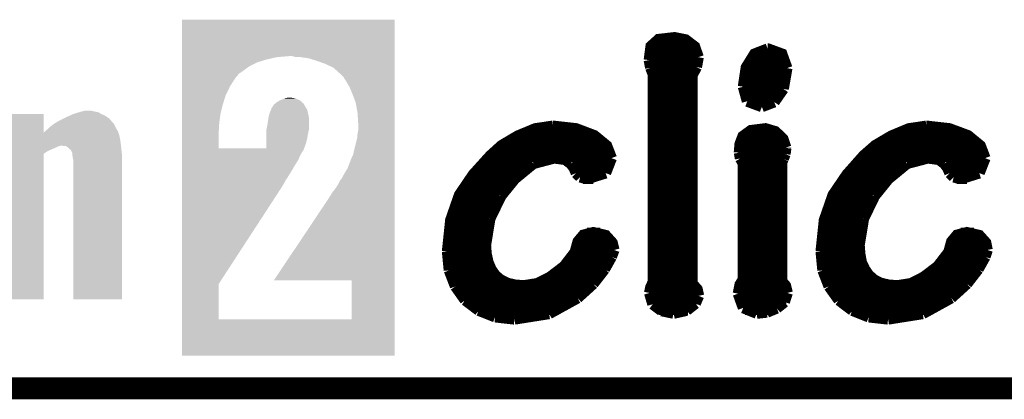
# Model space of a CAD drawing. Extents: x -1.3 to 24.2, y -3.9 to 39.2.
# Tile 10 of 30: x 11.3 to 18.1, y -3.9 to -1.2. Entities that reach past the tile are written whole.
import ezdxf

# ---------------------------------------------------------------- set-up
doc = ezdxf.new("R2010")
doc.units = 0
doc.layers.add('HYDROGEN_2_CLICK_V100_GKO', color=5, linetype='CONTINUOUS')
doc.layers.add('HYDROGEN_2_CLICK_V100_GTO', color=14, linetype='CONTINUOUS')

msp = doc.modelspace()

# ---------------------------------------------------------------- linework, layer by layer
at = {"layer": 'HYDROGEN_2_CLICK_V100_GKO', "const_width": 0.1524}
msp.add_lwpolyline([(-1.27, -3.81), (21.59, -3.81)], dxfattribs=at)
at = {"layer": 'HYDROGEN_2_CLICK_V100_GTO', "const_width": 0.0762}
for points in [[(15.64386, -1.52146), (15.65656, -1.42494), (15.7099, -1.37668), (15.82166, -1.36398), (15.89786, -1.37922), (15.96136, -1.42748), (15.98676, -1.50114)], [(15.65402, -1.43256), (15.96644, -1.43256)], [(16.29918, -1.70688), (16.3195, -1.57226), (16.37792, -1.47828), (16.46936, -1.44272)], [(16.46936, -1.44272), (16.4719, -1.44272), (16.56842, -1.47828), (16.60398, -1.57734)], [(15.64386, -1.50876), (15.98676, -1.50876)], [(15.64386, -1.52146), (15.65402, -1.5748)], [(15.97406, -1.56972), (15.98676, -1.50114)], [(16.34998, -1.50876), (16.59128, -1.50876)], [(15.65402, -1.5748), (15.6718, -1.62052)], [(15.65656, -1.58496), (15.96898, -1.58496)], [(15.94358, -1.62814), (15.97406, -1.56972)], [(16.31442, -1.58496), (16.60398, -1.58496)], [(16.57858, -1.72212), (16.60398, -1.57734)], [(15.6718, -3.06832), (15.6718, -1.62052)], [(15.6718, -1.66116), (15.94358, -1.66116)], [(15.94358, -3.07848), (15.94358, -1.62814)], [(16.29918, -1.66116), (16.59636, -1.66116)], [(15.6718, -1.73736), (15.94358, -1.73736)], [(16.29918, -1.70688), (16.32712, -1.80848)], [(16.29918, -1.73736), (16.57096, -1.73736)], [(16.51508, -1.81356), (16.57858, -1.72212)], [(15.6718, -1.81356), (15.94358, -1.81356)], [(16.32712, -1.80848), (16.42872, -1.84658)], [(16.33474, -1.81356), (16.51508, -1.81356)], [(16.42872, -1.84658), (16.51508, -1.81356)], [(15.6718, -1.88976), (15.94358, -1.88976)], [(14.23924, -2.85496), (14.2621, -2.63652), (14.32306, -2.46126), (14.41958, -2.31902), (14.53896, -2.18694), (14.6177, -2.11582), (14.72946, -2.04978), (14.85138, -1.99898), (14.9733, -1.9812)], [(14.9733, -1.9812), (14.97584, -1.9812), (15.13586, -1.99898), (15.26286, -2.04724), (15.34922, -2.11836), (15.38224, -2.20472)], [(15.6718, -1.96596), (15.94358, -1.96596)], [(16.27124, -2.16662), (16.27632, -2.10566), (16.29664, -2.05232), (16.35252, -2.01168), (16.45412, -1.99898), (16.5227, -2.0193), (16.57604, -2.0701), (16.59636, -2.13106)], [(16.8402, -2.85496), (16.86306, -2.63652), (16.92402, -2.46126), (17.02054, -2.31902), (17.13738, -2.18694), (17.21866, -2.11582), (17.33042, -2.04978), (17.45234, -1.99898), (17.57426, -1.9812)], [(17.57426, -1.9812), (17.5768, -1.9812), (17.73428, -1.99898), (17.86382, -2.04724), (17.95018, -2.11836), (17.9832, -2.20472)], [(14.74216, -2.04216), (15.25524, -2.04216)], [(15.6718, -2.04216), (15.94358, -2.04216)], [(16.30426, -2.04216), (16.55064, -2.04216)], [(17.34312, -2.04216), (17.8562, -2.04216)], [(14.61516, -2.11836), (15.34922, -2.11836)], [(15.6718, -2.11836), (15.94358, -2.11836)], [(16.27378, -2.11836), (16.59636, -2.11836)], [(16.59128, -2.17678), (16.59636, -2.1336)], [(16.59636, -2.1336), (16.59636, -2.13106)], [(17.21612, -2.11836), (17.95018, -2.11836)], [(14.53134, -2.19456), (15.38224, -2.19456)], [(14.83868, -2.24282), (14.98346, -2.20472)], [(14.98346, -2.20472), (15.05966, -2.21488)], [(15.05966, -2.21488), (15.09776, -2.24282)], [(15.3416, -2.30886), (15.38224, -2.20472)], [(15.6718, -2.19456), (15.94358, -2.19456)], [(16.27124, -2.16662), (16.27886, -2.20726)], [(16.27378, -2.19456), (16.5862, -2.19456)], [(16.27886, -2.20726), (16.29918, -2.24282)], [(16.56842, -2.23012), (16.57858, -2.2098)], [(16.56842, -3.06324), (16.56842, -2.23012)], [(16.57858, -2.2098), (16.59128, -2.17678)], [(17.1323, -2.19456), (17.98066, -2.19456)], [(17.43964, -2.24282), (17.58442, -2.20472)], [(17.58442, -2.20472), (17.66062, -2.21488)], [(17.66062, -2.21488), (17.69872, -2.24282)], [(17.94256, -2.30886), (17.9832, -2.20472)], [(14.46022, -2.27076), (14.7955, -2.27076)], [(14.70914, -2.3495), (14.83868, -2.24282)], [(15.09776, -2.24282), (15.12062, -2.2733)], [(15.11808, -2.27076), (15.367, -2.27076)], [(15.12062, -2.2733), (15.13586, -2.30886)], [(15.6718, -2.27076), (15.94358, -2.27076)], [(16.26362, -3.1496), (16.27632, -3.0861), (16.29918, -3.05054), (16.29918, -2.24282)], [(16.29918, -2.27076), (16.56842, -2.27076)], [(17.06118, -2.27076), (17.39646, -2.27076)], [(17.3101, -2.3495), (17.43964, -2.24282)], [(17.69872, -2.24282), (17.72158, -2.2733)], [(17.71904, -2.27076), (17.96796, -2.27076)], [(17.72158, -2.2733), (17.73682, -2.30886)], [(14.39672, -2.34696), (14.71168, -2.34696)], [(14.61262, -2.46888), (14.70914, -2.3495)], [(15.13586, -2.30886), (15.1638, -2.3368)], [(15.1638, -2.3368), (15.21206, -2.3495)], [(15.18412, -2.34696), (15.25524, -2.34696)], [(15.21206, -2.3495), (15.3416, -2.30886)], [(15.6718, -2.34696), (15.94358, -2.34696)], [(16.29918, -2.34696), (16.56842, -2.34696)], [(16.99768, -2.34696), (17.31264, -2.34696)], [(17.21358, -2.46888), (17.3101, -2.3495)], [(17.73682, -2.30886), (17.76476, -2.3368)], [(17.76476, -2.3368), (17.81302, -2.3495)], [(17.78508, -2.34696), (17.8562, -2.34696)], [(17.81302, -2.3495), (17.94256, -2.30886)], [(14.34592, -2.42316), (14.64564, -2.42316)], [(15.6718, -2.42316), (15.94358, -2.42316)], [(16.29918, -2.42316), (16.56842, -2.42316)], [(16.94688, -2.42316), (17.2466, -2.42316)], [(14.30528, -2.49936), (14.59484, -2.49936)], [(14.53642, -2.62636), (14.61262, -2.46888)], [(15.6718, -2.49936), (15.94358, -2.49936)], [(16.29918, -2.49936), (16.56842, -2.49936)], [(16.90624, -2.49936), (17.1958, -2.49936)], [(17.13738, -2.62636), (17.21358, -2.46888)], [(14.27734, -2.57556), (14.55674, -2.57556)], [(14.50594, -2.81178), (14.53642, -2.62636)], [(15.6718, -2.57556), (15.94358, -2.57556)], [(16.29918, -2.57556), (16.56842, -2.57556)], [(16.8783, -2.57556), (17.1577, -2.57556)], [(17.1069, -2.81178), (17.13738, -2.62636)], [(14.25702, -2.65176), (14.5288, -2.65176)], [(15.6718, -2.65176), (15.94358, -2.65176)], [(16.29918, -2.65176), (16.56842, -2.65176)], [(16.85798, -2.65176), (17.12976, -2.65176)], [(14.24432, -2.72796), (14.51102, -2.72796)], [(14.50594, -2.81178), (14.51102, -2.87528), (14.52372, -2.93116), (14.54404, -2.97942), (14.57198, -3.02006), (14.61008, -3.05308), (14.6558, -3.07594), (14.70914, -3.08864), (14.7701, -3.09372), (14.86662, -3.07848), (14.95552, -3.03276), (15.05204, -2.9591), (15.12824, -2.86004), (15.14856, -2.78638), (15.18666, -2.74066), (15.25524, -2.72288), (15.3416, -2.7432), (15.38732, -2.794), (15.40002, -2.8448)], [(15.21206, -2.72796), (15.3035, -2.72796)], [(15.6718, -2.72796), (15.94358, -2.72796)], [(16.29918, -2.72796), (16.56842, -2.72796)], [(16.84528, -2.72796), (17.11198, -2.72796)], [(17.1069, -2.81178), (17.11198, -2.87528), (17.12214, -2.93116), (17.145, -2.97942), (17.17294, -3.02006), (17.21104, -3.05308), (17.25676, -3.07594), (17.3101, -3.08864), (17.37106, -3.09372), (17.46758, -3.07848), (17.55648, -3.03276), (17.653, -2.9591), (17.7292, -2.86004), (17.74952, -2.78638), (17.78762, -2.74066), (17.8562, -2.72288), (17.94256, -2.7432), (17.98828, -2.794), (17.99844, -2.8448)], [(17.81302, -2.72796), (17.90446, -2.72796)], [(14.23924, -2.80416), (14.50594, -2.80416)], [(15.14348, -2.80416), (15.38986, -2.80416)], [(15.38224, -2.89306), (15.40002, -2.8448)], [(15.6718, -2.80416), (15.94358, -2.80416)], [(16.29918, -2.80416), (16.56842, -2.80416)], [(16.8402, -2.80416), (17.1069, -2.80416)], [(17.74444, -2.80416), (17.99082, -2.80416)], [(17.9832, -2.89306), (17.99844, -2.8448)], [(14.23924, -2.85496), (14.25194, -2.98704)], [(14.23924, -2.88036), (14.51102, -2.88036)], [(15.11554, -2.88036), (15.38732, -2.88036)], [(15.33398, -2.97942), (15.38224, -2.89306)], [(15.6718, -2.88036), (15.94358, -2.88036)], [(16.29918, -2.88036), (16.56842, -2.88036)], [(16.8402, -2.85496), (16.8529, -2.98704)], [(16.8402, -2.88036), (17.11198, -2.88036)], [(17.7165, -2.88036), (17.98828, -2.88036)], [(17.93494, -2.97942), (17.9832, -2.89306)], [(14.24686, -2.95656), (14.53134, -2.95656)], [(15.05458, -2.95656), (15.34922, -2.95656)], [(15.25524, -3.08102), (15.33398, -2.97942)], [(15.6718, -2.95656), (15.94358, -2.95656)], [(16.29918, -2.95656), (16.56842, -2.95656)], [(16.84782, -2.95656), (17.1323, -2.95656)], [(17.65554, -2.95656), (17.95018, -2.95656)], [(17.8562, -3.08102), (17.93494, -2.97942)], [(14.25194, -2.98704), (14.29512, -3.0988)], [(14.26718, -3.03276), (14.58468, -3.03276)], [(14.95806, -3.03276), (15.29588, -3.03276)], [(15.6718, -3.03276), (15.94358, -3.03276)], [(16.29918, -3.03276), (16.56842, -3.03276)], [(16.8529, -2.98704), (16.89608, -3.0988)], [(16.86814, -3.03276), (17.18564, -3.03276)], [(17.55902, -3.03276), (17.89684, -3.03276)], [(14.29512, -3.0988), (14.3637, -3.19532)], [(14.3002, -3.10896), (15.22984, -3.10896)], [(15.14602, -3.18008), (15.25524, -3.08102)], [(15.6464, -3.14452), (15.65402, -3.10642), (15.6718, -3.06832)], [(15.65402, -3.10896), (15.97152, -3.10896)], [(15.94358, -3.07848), (15.97914, -3.11912), (15.9893, -3.16484)], [(16.2687, -3.10896), (16.5989, -3.10896)], [(16.56842, -3.06324), (16.59382, -3.09372), (16.60652, -3.14452)], [(16.89608, -3.0988), (16.96466, -3.19532)], [(16.90116, -3.10896), (17.8308, -3.10896)], [(17.74698, -3.18008), (17.8562, -3.08102)], [(14.35608, -3.18516), (15.1384, -3.18516)], [(14.9479, -3.2893), (15.14602, -3.18008)], [(15.6464, -3.14452), (15.66926, -3.22326)], [(15.65148, -3.18516), (15.98676, -3.18516)], [(15.96644, -3.21818), (15.9893, -3.16484)], [(16.26362, -3.1496), (16.29918, -3.24866)], [(16.26616, -3.18516), (16.5989, -3.18516)], [(16.5862, -3.20802), (16.60652, -3.14452)], [(16.95704, -3.18516), (17.73936, -3.18516)], [(17.54886, -3.2893), (17.74698, -3.18008)], [(14.3637, -3.19532), (14.45768, -3.26644)], [(15.66926, -3.22326), (15.73022, -3.26898)], [(15.90548, -3.26644), (15.96644, -3.21818)], [(16.29918, -3.24866), (16.39316, -3.28676)], [(16.46428, -3.27914), (16.53286, -3.2512)], [(16.53286, -3.2512), (16.5862, -3.20802)], [(16.96466, -3.19532), (17.05864, -3.26644)], [(14.45006, -3.26136), (15.01394, -3.26136)], [(14.45768, -3.26644), (14.57198, -3.31216)], [(14.57198, -3.31216), (14.7066, -3.3274)], [(14.7066, -3.3274), (14.9479, -3.2893)], [(15.71244, -3.26136), (15.91564, -3.26136)], [(15.73022, -3.26898), (15.81404, -3.28676)], [(15.81404, -3.28676), (15.90548, -3.26644)], [(16.31188, -3.26136), (16.51762, -3.26136)], [(16.39316, -3.28676), (16.46428, -3.27914)], [(17.05102, -3.26136), (17.6149, -3.26136)], [(17.05864, -3.26644), (17.17294, -3.31216)], [(17.17294, -3.31216), (17.30756, -3.3274)], [(17.30756, -3.3274), (17.54886, -3.2893)]]:
    msp.add_lwpolyline(points, dxfattribs=at)
at = {"layer": 'HYDROGEN_2_CLICK_V100_GTO'}
for points in [[(12.392678, -1.49352), (12.39268, -1.239542), (13.873476, -1.49352), (13.87348, -1.239542)], [(12.39268, -1.239542), (12.392682, -1.23952), (13.87348, -1.239542), (12.392682, -1.23952)], [(12.392678, -1.50114), (12.392678, -1.49352), (13.050522, -1.50114), (13.139418, -1.49352)], [(12.392678, -1.51892), (12.392678, -1.50114), (12.97432, -1.51892), (13.050522, -1.50114)], [(13.177522, -1.4986), (13.159738, -1.49352), (13.873476, -1.4986), (13.873476, -1.49352)], [(13.2207, -1.50114), (13.177522, -1.4986), (13.873476, -1.50114), (13.873476, -1.4986)], [(13.274042, -1.50876), (13.2207, -1.50114), (13.873476, -1.50876), (13.873476, -1.50114)], [(12.392678, -1.539238), (12.392678, -1.51892), (12.910822, -1.539238), (12.97432, -1.51892)], [(12.392678, -1.56718), (12.392678, -1.539238), (12.85748, -1.56718), (12.910822, -1.539238)], [(12.392678, -1.59512), (12.392678, -1.56718), (12.81938, -1.59512), (12.85748, -1.56718)], [(13.32992, -1.52654), (13.274042, -1.50876), (13.873476, -1.52654), (13.873476, -1.50876)], [(13.38834, -1.54686), (13.32992, -1.52654), (13.873476, -1.54686), (13.873476, -1.52654)], [(13.44676, -1.574802), (13.38834, -1.54686), (13.873476, -1.574802), (13.873476, -1.54686)], [(13.49502, -1.61798), (13.44676, -1.574802), (13.873476, -1.61798), (13.873476, -1.574802)], [(12.392676, -1.7018), (12.392678, -1.643378), (12.727942, -1.7018), (12.766042, -1.643378)], [(12.392678, -1.617978), (12.392678, -1.59512), (12.786362, -1.617978), (12.81938, -1.59512)], [(12.392678, -1.63576), (12.392678, -1.617978), (12.77366, -1.63576), (12.786362, -1.617978)], [(12.392678, -1.643378), (12.392678, -1.63576), (12.766042, -1.643378), (12.77366, -1.63576)], [(13.51534, -1.638302), (13.49502, -1.61798), (13.873476, -1.638302), (13.873476, -1.61798)], [(13.53312, -1.66624), (13.51534, -1.638302), (13.873474, -1.66624), (13.873476, -1.638302)], [(12.392676, -1.77038), (12.392676, -1.7018), (12.69492, -1.77038), (12.727942, -1.7018)], [(13.55852, -1.70942), (13.53312, -1.66624), (13.873474, -1.70942), (13.873474, -1.66624)], [(13.57884, -1.75768), (13.55852, -1.70942), (13.873474, -1.75768), (13.873474, -1.70942)], [(12.392676, -1.836422), (12.392676, -1.77038), (12.6746, -1.836422), (12.69492, -1.77038)], [(13.6017, -1.818642), (13.57884, -1.75768), (13.873474, -1.818642), (13.873474, -1.75768)], [(12.392674, -1.89992), (12.392676, -1.836422), (12.65936, -1.89992), (12.6746, -1.836422)], [(13.01496, -1.856744), (13.022072, -1.84658), (13.257534, -1.856744), (13.25118, -1.84658)], [(13.022072, -1.84658), (13.032738, -1.831342), (13.25118, -1.84658), (13.242476, -1.831342)], [(13.032738, -1.831342), (13.03571, -1.828794), (13.242476, -1.831342), (13.24102, -1.828794)], [(13.03571, -1.828794), (13.03867, -1.826256), (13.24102, -1.828794), (13.241012, -1.826256)], [(13.03867, -1.826256), (13.044594, -1.821178), (13.241012, -1.826256), (13.233398, -1.821178)], [(13.044594, -1.821178), (13.050518, -1.8161), (13.233398, -1.821178), (13.22832, -1.8161)], [(13.050518, -1.8161), (13.071688, -1.803398), (13.22832, -1.8161), (13.215616, -1.803398)], [(13.071688, -1.803398), (13.075918, -1.80086), (13.215616, -1.803398), (13.210034, -1.80086)], [(13.075918, -1.80086), (13.09624, -1.79324), (13.210034, -1.80086), (13.19327, -1.79324)], [(13.09624, -1.79324), (13.102172, -1.790698), (13.19327, -1.79324), (13.187678, -1.790698)], [(13.102172, -1.790698), (13.114018, -1.785622), (13.187678, -1.790698), (13.167368, -1.785622)], [(13.114018, -1.785622), (13.11403, -1.78562), (13.167368, -1.785622), (13.167358, -1.78562)], [(13.11403, -1.78562), (13.1318, -1.78308), (13.167358, -1.78562), (13.147038, -1.78308)], [(13.6144, -1.88976), (13.6017, -1.818642), (13.873472, -1.88976), (13.873474, -1.818642)], [(11.094738, -2.026836), (11.09474, -1.897402), (11.430042, -2.026836), (11.43, -1.897402)], [(11.09474, -1.897402), (11.094742, -1.89738), (11.43, -1.897402), (11.094742, -1.89738)], [(11.57478, -1.92532), (11.606778, -1.910082), (11.880214, -1.92532), (11.85926, -1.910082)], [(11.606778, -1.910082), (11.628122, -1.899918), (11.85926, -1.910082), (11.836904, -1.899918)], [(11.628122, -1.899918), (11.636098, -1.89738), (11.836904, -1.899918), (11.83132, -1.89738)], [(11.636098, -1.89738), (11.676016, -1.88468), (11.83132, -1.89738), (11.808464, -1.88468)], [(11.676016, -1.88468), (11.684, -1.88214), (11.808464, -1.88468), (11.795762, -1.88214)], [(11.684, -1.88214), (11.69416, -1.8796), (11.795762, -1.88214), (11.78306, -1.8796)], [(11.69416, -1.8796), (11.714482, -1.87452), (11.78306, -1.8796), (11.760202, -1.87452)], [(12.392674, -1.95834), (12.392674, -1.89992), (12.65174, -1.95834), (12.65936, -1.89992)], [(12.993022, -1.9304), (12.996256, -1.912622), (13.27658, -1.9304), (13.27404, -1.912622)], [(12.996256, -1.912622), (12.99718, -1.90754), (13.27404, -1.912622), (13.272912, -1.90754)], [(12.99718, -1.90754), (13.0048, -1.884678), (13.272912, -1.90754), (13.26783, -1.884678)], [(13.0048, -1.884678), (13.00988, -1.87198), (13.26783, -1.884678), (13.265008, -1.87198)], [(13.00988, -1.87198), (13.01242, -1.866898), (13.265008, -1.87198), (13.263878, -1.866898)], [(13.01242, -1.866898), (13.014958, -1.861824), (13.263878, -1.866898), (13.260708, -1.861824)], [(13.014958, -1.861824), (13.01496, -1.856744), (13.260708, -1.861824), (13.257534, -1.856744)], [(13.61948, -1.971038), (13.6144, -1.88976), (13.873472, -1.971038), (13.873472, -1.88976)], [(11.469116, -1.99136), (11.485882, -1.97612), (11.93038, -1.99136), (11.92385, -1.97612)], [(11.485882, -1.97612), (11.489806, -1.97358), (11.92385, -1.97612), (11.92276, -1.97358)], [(11.489806, -1.97358), (11.5055, -1.963426), (11.92276, -1.97358), (11.917682, -1.963426)], [(11.5055, -1.963426), (11.50943, -1.960882), (11.917682, -1.963426), (11.912604, -1.960882)], [(11.50943, -1.960882), (11.529062, -1.94818), (11.912604, -1.960882), (11.90202, -1.94818)], [(11.529062, -1.94818), (11.564616, -1.930402), (11.90202, -1.94818), (11.887202, -1.930402)], [(11.564616, -1.930402), (11.57478, -1.92532), (11.887202, -1.930402), (11.880214, -1.92532)], [(12.392674, -1.98374), (12.392674, -1.95834), (12.6492, -1.98374), (12.65174, -1.95834)], [(12.392674, -2.006598), (12.392674, -1.98374), (12.6492, -2.006598), (12.6492, -1.98374)], [(12.980924, -2.001518), (12.98702, -1.971038), (13.27658, -2.001518), (13.27658, -1.971038)], [(12.98702, -1.971038), (12.9921, -1.93548), (13.27658, -1.971038), (13.27658, -1.93548)], [(12.9921, -1.93548), (12.993022, -1.9304), (13.27658, -1.93548), (13.27658, -1.9304)], [(13.61948, -2.009142), (13.61948, -1.971038), (13.873472, -2.009142), (13.873472, -1.971038)], [(11.094738, -2.047242), (11.094738, -2.026836), (11.95578, -2.047242), (11.94898, -2.026836)], [(11.094738, -2.0828), (11.094738, -2.047242), (11.9634, -2.0828), (11.95578, -2.047242)], [(11.430042, -2.026836), (11.432546, -2.021838), (11.94898, -2.026836), (11.947314, -2.021838)], [(11.432546, -2.021838), (11.43762, -2.0193), (11.947314, -2.021838), (11.946468, -2.0193)], [(11.43762, -2.0193), (11.440522, -2.01676), (11.946468, -2.0193), (11.94562, -2.01676)], [(11.440522, -2.01676), (11.45794, -2.00152), (11.94562, -2.01676), (11.936476, -2.00152)], [(11.45794, -2.00152), (11.469116, -1.99136), (11.936476, -2.00152), (11.93038, -1.99136)], [(12.392672, -2.136118), (12.392674, -2.021838), (12.64666, -2.136118), (12.64666, -2.021838)], [(12.392674, -2.021838), (12.392674, -2.006598), (12.64666, -2.021838), (12.6492, -2.006598)], [(12.979388, -2.06756), (12.979394, -2.03708), (13.26388, -2.06756), (13.26896, -2.03708)], [(12.979394, -2.03708), (12.9794, -2.009142), (13.26896, -2.03708), (13.274946, -2.009142)], [(12.9794, -2.009142), (12.980924, -2.001518), (13.274946, -2.009142), (13.27658, -2.001518)], [(13.61186, -2.06248), (13.6144, -2.03454), (13.873472, -2.06248), (13.873472, -2.03454)], [(13.6144, -2.03454), (13.61948, -2.009142), (13.873472, -2.03454), (13.873472, -2.009142)], [(11.094738, -2.11836), (11.094738, -2.0828), (11.967584, -2.11836), (11.9634, -2.0828)], [(11.094738, -2.120902), (11.094738, -2.11836), (11.536678, -2.120902), (11.546838, -2.11836)], [(11.094738, -2.12852), (11.094738, -2.120902), (11.5189, -2.12852), (11.536678, -2.120902)], [(11.584936, -2.1209), (11.557002, -2.11836), (11.967884, -2.1209), (11.967584, -2.11836)], [(11.59205, -2.12598), (11.584936, -2.1209), (11.96848, -2.12598), (11.967884, -2.1209)], [(12.979378, -2.13614), (12.97938, -2.1209), (13.242108, -2.13614), (13.24864, -2.1209)], [(12.97938, -2.1209), (12.979384, -2.09804), (13.24864, -2.1209), (13.256258, -2.09804)], [(12.979384, -2.09804), (12.979388, -2.06756), (13.256258, -2.09804), (13.26388, -2.06756)], [(13.58646, -2.164082), (13.61186, -2.06248), (13.87347, -2.164082), (13.873472, -2.06248)], [(11.09472, -3.190218), (11.094736, -2.17425), (11.429978, -3.190218), (11.43, -2.17425)], [(11.094736, -2.1463), (11.094738, -2.12852), (11.47826, -2.1463), (11.5189, -2.12852)], [(11.094736, -2.156462), (11.094736, -2.1463), (11.455398, -2.156462), (11.47826, -2.1463)], [(11.094736, -2.17425), (11.094736, -2.156462), (11.43, -2.17425), (11.455398, -2.156462)], [(11.60272, -2.1336), (11.59205, -2.12598), (11.969328, -2.1336), (11.96848, -2.12598)], [(11.61288, -2.143758), (11.60272, -2.1336), (11.970456, -2.143758), (11.969328, -2.1336)], [(11.617954, -2.146298), (11.61288, -2.143758), (11.970738, -2.146298), (11.970456, -2.143758)], [(11.628118, -2.166618), (11.617954, -2.146298), (11.972996, -2.166618), (11.970738, -2.146298)], [(11.628544, -2.171702), (11.628118, -2.166618), (11.97356, -2.171702), (11.972996, -2.166618)], [(11.63066, -2.197098), (11.628544, -2.171702), (11.973558, -2.197098), (11.97356, -2.171702)], [(12.392672, -2.13614), (12.392672, -2.136118), (12.979378, -2.13614), (12.64666, -2.136118)], [(12.392672, -2.138678), (12.392672, -2.13614), (13.241022, -2.138678), (13.242108, -2.13614)], [(12.392672, -2.148834), (12.392672, -2.138678), (13.238482, -2.148834), (13.241022, -2.138678)], [(12.392672, -2.153918), (12.392672, -2.148834), (13.233402, -2.153918), (13.238482, -2.148834)], [(12.392672, -2.1844), (12.392672, -2.153918), (13.21562, -2.1844), (13.233402, -2.153918)], [(12.392672, -2.21996), (12.392672, -2.1844), (13.20038, -2.21996), (13.21562, -2.1844)], [(13.5763, -2.19456), (13.583918, -2.179322), (13.87347, -2.19456), (13.87347, -2.179322)], [(13.583918, -2.179322), (13.58646, -2.166622), (13.87347, -2.179322), (13.87347, -2.166622)], [(13.58646, -2.166622), (13.58646, -2.164082), (13.87347, -2.166622), (13.87347, -2.164082)], [(11.63574, -2.217418), (11.63066, -2.197098), (11.973558, -2.217418), (11.973558, -2.197098)], [(11.63574, -3.190218), (11.63574, -2.217418), (11.973538, -3.190218), (11.973558, -2.217418)], [(12.392672, -2.25552), (12.392672, -2.21996), (13.17752, -2.25552), (13.20038, -2.21996)], [(12.392672, -2.29108), (12.392672, -2.25552), (13.157198, -2.29108), (13.17752, -2.25552)], [(13.54582, -2.273302), (13.56614, -2.21996), (13.87347, -2.273302), (13.87347, -2.21996)], [(13.56614, -2.21996), (13.5763, -2.19456), (13.87347, -2.21996), (13.87347, -2.19456)], [(12.39267, -2.31902), (12.392672, -2.29108), (13.13942, -2.31902), (13.157198, -2.29108)], [(12.39267, -2.344418), (12.39267, -2.31902), (13.124182, -2.344418), (13.13942, -2.31902)], [(13.50518, -2.34442), (13.5128, -2.32918), (13.873468, -2.34442), (13.873468, -2.32918)], [(13.5128, -2.32918), (13.54582, -2.273302), (13.873468, -2.32918), (13.87347, -2.273302)], [(12.39267, -2.357118), (12.39267, -2.344418), (13.114022, -2.357118), (13.124182, -2.344418)], [(12.39267, -2.36474), (12.39267, -2.357118), (13.11148, -2.36474), (13.114022, -2.357118)], [(12.39267, -2.40792), (12.39267, -2.36474), (13.086078, -2.40792), (13.11148, -2.36474)], [(13.46454, -2.410458), (13.482318, -2.38252), (13.873468, -2.410458), (13.873468, -2.38252)], [(13.482318, -2.38252), (13.495018, -2.357122), (13.873468, -2.38252), (13.873468, -2.357122)], [(13.495018, -2.357122), (13.50518, -2.34442), (13.873468, -2.357122), (13.873468, -2.34442)], [(12.392664, -3.083556), (12.39267, -2.40792), (12.646664, -3.083556), (13.086078, -2.40792)], [(13.41374, -2.48412), (13.43914, -2.44348), (13.873468, -2.48412), (13.873468, -2.44348)], [(13.43914, -2.44348), (13.46454, -2.410458), (13.873468, -2.44348), (13.873468, -2.410458)], [(13.032782, -3.05562), (13.41374, -2.48412), (13.873462, -3.05562), (13.873468, -2.48412)], [(12.392662, -3.327378), (12.392664, -3.083556), (12.64666, -3.327378), (12.646664, -3.083556)], [(13.57376, -3.055642), (13.032782, -3.05562), (13.873462, -3.055642), (13.873462, -3.05562)], [(13.573738, -3.3274), (13.57376, -3.055642), (13.87346, -3.3274), (13.873462, -3.055642)], [(11.429978, -3.19024), (11.09472, -3.190218), (11.429978, -3.19024), (11.429978, -3.190218)], [(11.973538, -3.19024), (11.63574, -3.190218), (11.973538, -3.19024), (11.973538, -3.190218)], [(12.39266, -3.581378), (12.392662, -3.3274), (13.873458, -3.581378), (13.87346, -3.3274)], [(12.392662, -3.3274), (12.392662, -3.327378), (13.573738, -3.3274), (12.64666, -3.327378)], [(13.873458, -3.5814), (12.39266, -3.581378), (13.873458, -3.5814), (13.873458, -3.581378)]]:
    msp.add_solid(points, dxfattribs=at)

doc.saveas('drawing.dxf')
